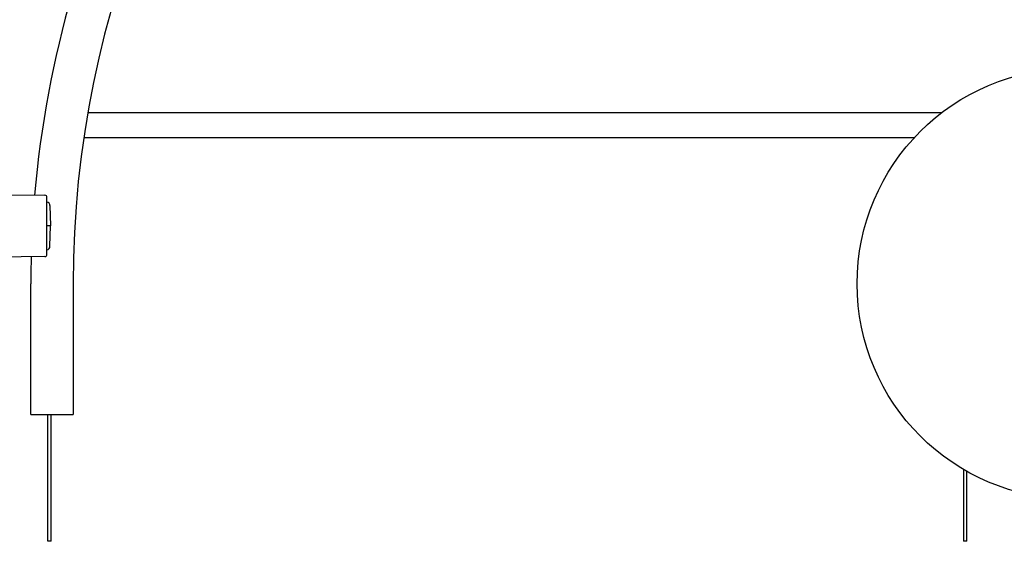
# Model space of a CAD drawing. Header units: inches. Extents: x 0 to 88, y 0 to 68.
# Tile 7 of 22: x 15.7 to 29.4, y 32.4 to 39.6. Entities that reach past the tile are written whole.
import ezdxf

# ---------------------------------------------------------------- set-up
doc = ezdxf.new("R2010")
doc.units = ezdxf.units.IN
doc.header["$LTSCALE"] = 4.84
doc.header["$MEASUREMENT"] = 0
for name, color, linetype in [('206383_X26128_1_BL10', 7, 'CONTINUOUS'), ('206397_206397_1_BL43', 7, 'CONTINUOUS'), ('207125_207125_12_1_BL13', 7, 'CONTINUOUS'), ('207138_WW_12_1_BL11', 7, 'CONTINUOUS'), ('234006_1_BL32', 7, 'CONTINUOUS')]:
    doc.layers.add(name, color=color, linetype=linetype)

# ---------------------------------------------------------------- blocks, each defined once
blk = doc.blocks.new('206383_X26128_1_BL10', base_point=(36.087, 23.522))
at = {"layer": '206383_X26128_1_BL10', "color": 7, "linetype": 'CONTINUOUS'}
for p, q in [((15.324, 37.182), (16.029, 37.175)), ((16.059, 36.35), (16.059, 37.145)), ((16.029, 36.32), (15.324, 36.314))]:
    blk.add_line(p, q, dxfattribs=at)
for centre, start, end in [((16.029, 37.145), 0, 89.5), ((16.029, 36.35), 270.5, 360)]:
    blk.add_arc(centre, 0.03, start, end, dxfattribs=at)
blk = doc.blocks.new('207138_WW_12_1_BL11', base_point=(42.992, 30.181))
at = {"layer": '207138_WW_12_1_BL11', "color": 7, "linetype": 'CONTINUOUS'}
for p, q in [((15.834, 34.119), (15.834, 35.942)), ((16.424, 35.942), (16.424, 34.119)), ((15.834, 34.119), (16.424, 34.119))]:
    blk.add_line(p, q, dxfattribs=at)
for radius, start, end in [(13.92, 90, 180), (14.51, 130.1636, 175.1135), (14.51, 178.5126, 180)]:
    blk.add_arc((30.344, 35.942), radius, start, end, dxfattribs=at)
blk = doc.blocks.new('207125_207125_12_1_BL13', base_point=(37.049, 22.529))
at = {"layer": '207125_207125_12_1_BL13', "color": 7, "linetype": 'CONTINUOUS'}
for p, q in [((16.632, 38.329), (28.537, 38.329)), ((28.52, 38.316), (28.52, 38.329)), ((16.58, 37.979), (28.149, 37.979)), ((16.069, 32.353), (16.069, 34.119)), ((16.117, 32.353), (16.117, 34.119)), ((28.832, 33.356), (28.832, 32.353)), ((28.88, 32.353), (28.88, 33.329)), ((16.117, 32.353), (16.069, 32.353)), ((28.88, 32.353), (28.832, 32.353))]:
    blk.add_line(p, q, dxfattribs=at)
blk = doc.blocks.new('234006_1_BL32', base_point=(42.995, 23.84))
at = {"layer": '234006_1_BL32', "color": 7, "linetype": 'CONTINUOUS'}
blk.add_circle((30.35, 35.942), 3, dxfattribs=at)
blk = doc.blocks.new('206397_206397_1_BL43', base_point=(36.392, 23.507))
at = {"layer": '206397_206397_1_BL43', "color": 7, "linetype": 'CONTINUOUS'}
for p, q in [((16.101, 37.031), (16.106, 36.748)), ((16.106, 36.748), (16.059, 36.748)), ((16.101, 36.464), (16.106, 36.748))]:
    blk.add_line(p, q, dxfattribs=at)
for centre, start, end in [((16.051, 37.03), 1.0002, 81.4983), ((16.051, 36.465), 278.5017, 359)]:
    blk.add_arc(centre, 0.05, start, end, dxfattribs=at)

msp = doc.modelspace()

# ---------------------------------------------------------------- block references
at = {"layer": '206383_X26128_1_BL10'}
msp.add_blockref('206383_X26128_1_BL10', (36.087, 23.522), dxfattribs=at)
at = {"layer": '206397_206397_1_BL43'}
msp.add_blockref('206397_206397_1_BL43', (36.392, 23.507), dxfattribs=at)
at = {"layer": '207125_207125_12_1_BL13'}
msp.add_blockref('207125_207125_12_1_BL13', (37.049, 22.529), dxfattribs=at)
at = {"layer": '207138_WW_12_1_BL11'}
msp.add_blockref('207138_WW_12_1_BL11', (42.992, 30.181), dxfattribs=at)
at = {"layer": '234006_1_BL32'}
msp.add_blockref('234006_1_BL32', (42.995, 23.84), dxfattribs=at)

doc.saveas('drawing.dxf')
